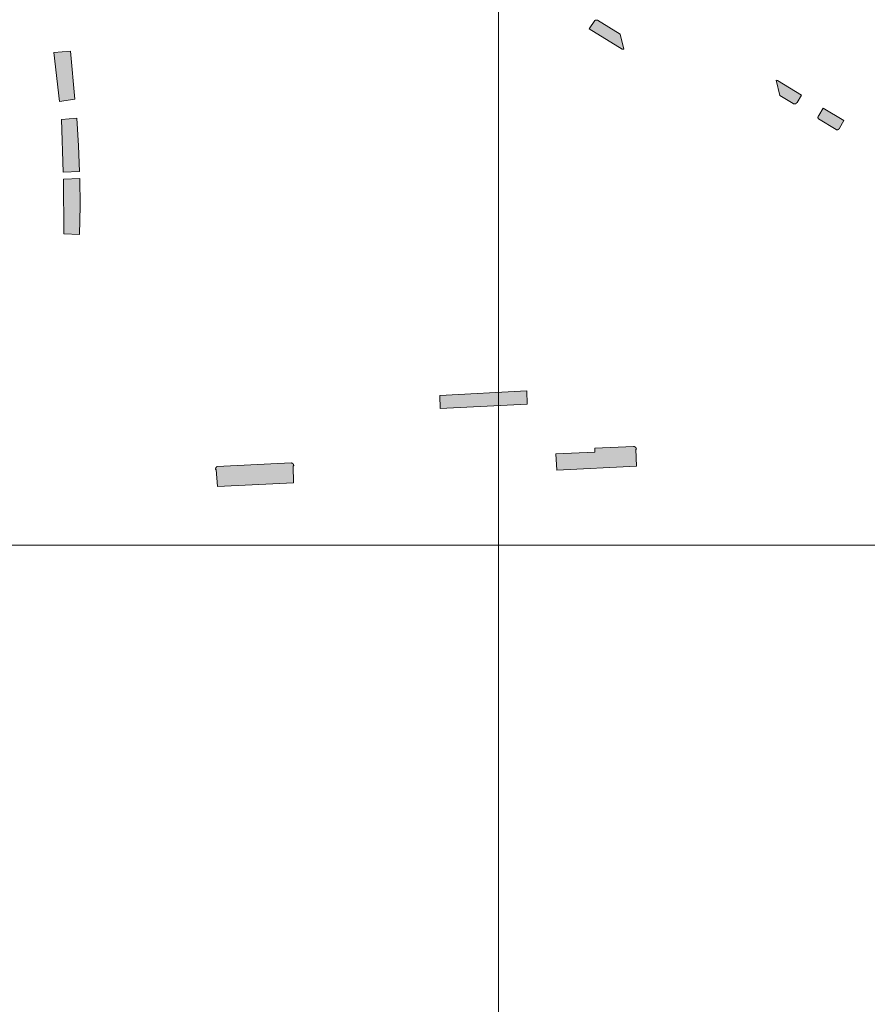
# Model space of a CAD drawing. Header units: metres. Extents: x 191568 to 204791, y 316774 to 325272.
# Tile 75 of 93: x 200167 to 200305, y 319851 to 320011. Entities that reach past the tile are written whole.
import ezdxf

# ---------------------------------------------------------------- set-up
doc = ezdxf.new("R2010")
doc.units = ezdxf.units.M
doc.layers.add('0-MEETLOCATIES-100x100m', color=1, linetype='Continuous', lineweight=13)
doc.layers.add('Gekoppeld_blokhaag', color=7, linetype='Continuous', lineweight=0)

# ---------------------------------------------------------------- blocks, each defined once
blk = doc.blocks.new('*U13')
at = {"layer": '0-MEETLOCATIES-100x100m'}
blk.add_lwpolyline([(-50, 50), (50, 50), (50, -50), (-50, -50)], close=True, dxfattribs=at)
blk = doc.blocks.new('*U14')
at = {"layer": '0-MEETLOCATIES-100x100m', "color": 0, "linetype": 'ByBlock', "lineweight": -2, "transparency": 16777216}
for p in [(2000, 2300), (2100, 2300), (2000, 2200), (2100, 2200)]:
    blk.add_blockref('*U13', p, dxfattribs=at)

msp = doc.modelspace()

# ---------------------------------------------------------------- hatches: boundary and pattern name
at = {"layer": 'Gekoppeld_blokhaag'}
for points in [[(200261.1, 320010.76), (200261.09, 320010.76), (200261.09, 320010.76), (200261.08, 320010.76), (200261.07, 320010.77), (200261.07, 320010.77), (200261.06, 320010.77), (200261.05, 320010.77), (200261.05, 320010.77), (200261.04, 320010.78), (200261.03, 320010.78), (200261.02, 320010.78), (200261.02, 320010.78), (200261.01, 320010.78), (200261, 320010.78), (200261, 320010.79), (200260.99, 320010.79), (200260.98, 320010.79), (200260.98, 320010.79), (200260.97, 320010.79), (200260.96, 320010.79), (200260.95, 320010.79), (200260.95, 320010.79), (200260.94, 320010.79), (200260.93, 320010.79), (200260.93, 320010.79), (200260.92, 320010.79), (200260.91, 320010.79), (200260.9, 320010.79), (200260.9, 320010.79), (200260.89, 320010.79), (200260.88, 320010.79), (200260.88, 320010.79), (200260.87, 320010.79), (200260.86, 320010.79), (200260.85, 320010.78), (200260.85, 320010.78), (200260.84, 320010.78), (200260.83, 320010.78), (200260.83, 320010.78), (200260.82, 320010.78), (200260.81, 320010.77), (200260.81, 320010.77), (200260.8, 320010.77), (200260.79, 320010.77), (200260.79, 320010.77), (200260.78, 320010.76), (200260.77, 320010.76), (200260.77, 320010.76), (200260.76, 320010.75), (200260.75, 320010.75), (200260.75, 320010.75), (200260.74, 320010.75), (200260.73, 320010.74), (200260.73, 320010.74), (200260.72, 320010.73), (200260.71, 320010.73), (200259.78, 320009.34), (200265.13, 320006.09), (200265.37, 320006.07), (200264.8, 320008.52)], [(200290.7, 319998.53), (200292.86, 319997.24), (200292.87, 319997.23), (200292.88, 319997.23), (200292.89, 319997.23), (200292.89, 319997.22), (200292.9, 319997.22), (200292.91, 319997.22), (200292.92, 319997.21), (200292.92, 319997.21), (200292.93, 319997.21), (200292.94, 319997.21), (200292.95, 319997.2), (200292.95, 319997.2), (200292.96, 319997.2), (200292.97, 319997.2), (200292.98, 319997.19), (200292.99, 319997.19), (200292.99, 319997.19), (200293, 319997.19), (200293.01, 319997.19), (200293.02, 319997.19), (200293.03, 319997.19), (200293.03, 319997.18), (200293.04, 319997.18), (200293.05, 319997.18), (200293.06, 319997.18), (200293.07, 319997.18), (200293.07, 319997.18), (200293.08, 319997.18), (200293.09, 319997.18), (200293.1, 319997.18), (200293.11, 319997.18), (200293.11, 319997.18), (200293.12, 319997.18), (200293.13, 319997.18), (200293.14, 319997.18), (200293.15, 319997.19), (200293.15, 319997.19), (200293.16, 319997.19), (200293.17, 319997.19), (200293.18, 319997.19), (200293.19, 319997.19), (200293.19, 319997.2), (200293.2, 319997.2), (200293.21, 319997.2), (200293.22, 319997.2), (200293.22, 319997.2), (200293.23, 319997.21), (200293.24, 319997.21), (200293.25, 319997.21), (200293.25, 319997.21), (200293.26, 319997.22), (200293.27, 319997.22), (200293.28, 319997.22), (200293.28, 319997.23), (200293.29, 319997.23), (200293.3, 319997.24), (200293.31, 319997.24), (200293.31, 319997.24), (200293.32, 319997.25), (200293.33, 319997.25), (200293.33, 319997.26), (200293.34, 319997.26), (200293.35, 319997.26), (200293.35, 319997.27), (200293.36, 319997.27), (200293.37, 319997.28), (200293.37, 319997.28), (200293.38, 319997.29), (200293.39, 319997.29), (200293.39, 319997.3), (200293.4, 319997.31), (200293.4, 319997.31), (200293.41, 319997.32), (200293.41, 319997.32), (200293.42, 319997.33), (200293.43, 319997.33), (200293.43, 319997.34), (200293.44, 319997.35), (200293.44, 319997.35), (200293.45, 319997.36), (200293.45, 319997.36), (200293.46, 319997.37), (200293.46, 319997.38), (200293.46, 319997.38), (200293.47, 319997.39), (200293.47, 319997.4), (200293.48, 319997.41), (200293.48, 319997.41), (200293.49, 319997.42), (200294.22, 319998.63), (200290.32, 320000.99), (200290.1, 320001.02)], [(200300.4, 319993.26), (200301.11, 319994.47), (200297.73, 319996.5), (200297.01, 319995.29), (200297, 319995.29), (200297, 319995.28), (200296.99, 319995.28), (200296.99, 319995.27), (200296.98, 319995.27), (200296.98, 319995.26), (200296.97, 319995.25), (200296.97, 319995.25), (200296.96, 319995.24), (200296.96, 319995.23), (200296.96, 319995.23), (200296.95, 319995.22), (200296.95, 319995.21), (200296.94, 319995.21), (200296.94, 319995.2), (200296.94, 319995.19), (200296.93, 319995.19), (200296.93, 319995.18), (200296.93, 319995.17), (200296.92, 319995.17), (200296.92, 319995.16), (200296.92, 319995.15), (200296.92, 319995.15), (200296.91, 319995.14), (200296.91, 319995.13), (200296.91, 319995.12), (200296.91, 319995.12), (200296.91, 319995.11), (200296.9, 319995.1), (200296.9, 319995.09), (200296.9, 319995.09), (200296.9, 319995.08), (200296.9, 319995.07), (200296.9, 319995.06), (200296.9, 319995.06), (200296.89, 319995.05), (200296.89, 319995.04), (200296.89, 319995.03), (200296.89, 319995.03), (200296.89, 319995.02), (200296.89, 319995.01), (200296.89, 319995), (200296.89, 319995), (200296.89, 319994.99), (200296.89, 319994.98), (200296.89, 319994.97), (200296.89, 319994.96), (200296.89, 319994.96), (200296.89, 319994.95), (200296.9, 319994.94), (200296.9, 319994.93), (200296.9, 319994.93), (200296.9, 319994.92), (200296.9, 319994.91), (200296.9, 319994.9), (200296.9, 319994.9), (200296.91, 319994.89), (200296.91, 319994.88), (200296.91, 319994.87), (200296.91, 319994.87), (200296.91, 319994.86), (200296.92, 319994.85), (200296.92, 319994.85), (200296.92, 319994.84), (200296.93, 319994.83), (200296.93, 319994.82), (200296.93, 319994.82), (200296.93, 319994.81), (200296.94, 319994.8), (200296.94, 319994.8), (200296.95, 319994.79), (200296.95, 319994.78), (200296.95, 319994.78), (200296.96, 319994.77), (200296.96, 319994.76), (200296.96, 319994.76), (200296.97, 319994.75), (200299.85, 319993.01), (200299.85, 319993.01), (200299.86, 319993), (200299.87, 319993), (200299.88, 319993), (200299.88, 319993), (200299.89, 319993), (200299.9, 319993), (200299.91, 319992.99), (200299.91, 319992.99), (200299.92, 319992.99), (200299.93, 319992.99), (200299.94, 319992.99), (200299.95, 319992.99), (200299.95, 319992.99), (200299.96, 319992.99), (200299.97, 319992.99), (200299.98, 319992.99), (200299.99, 319992.99), (200299.99, 319992.99), (200300, 319992.99), (200300.01, 319992.99), (200300.02, 319992.99), (200300.02, 319992.99), (200300.03, 319992.99), (200300.04, 319992.99), (200300.05, 319992.99), (200300.06, 319992.99), (200300.06, 319993), (200300.07, 319993), (200300.08, 319993), (200300.09, 319993), (200300.09, 319993), (200300.1, 319993), (200300.11, 319993.01), (200300.12, 319993.01), (200300.13, 319993.01), (200300.13, 319993.01), (200300.14, 319993.02), (200300.15, 319993.02), (200300.15, 319993.02), (200300.16, 319993.03), (200300.17, 319993.03), (200300.18, 319993.03), (200300.18, 319993.04), (200300.19, 319993.04), (200300.2, 319993.04), (200300.2, 319993.05), (200300.21, 319993.05), (200300.22, 319993.06), (200300.22, 319993.06), (200300.23, 319993.06), (200300.24, 319993.07), (200300.24, 319993.07), (200300.25, 319993.08), (200300.26, 319993.08), (200300.26, 319993.09), (200300.27, 319993.09), (200300.28, 319993.1), (200300.28, 319993.1), (200300.29, 319993.11), (200300.29, 319993.11), (200300.3, 319993.12), (200300.3, 319993.12), (200300.31, 319993.13), (200300.32, 319993.14), (200300.32, 319993.14), (200300.33, 319993.15), (200300.33, 319993.15), (200300.34, 319993.16), (200300.34, 319993.17), (200300.35, 319993.17), (200300.35, 319993.18), (200300.35, 319993.18), (200300.36, 319993.19), (200300.36, 319993.2), (200300.37, 319993.2), (200300.37, 319993.21), (200300.38, 319993.22), (200300.38, 319993.23), (200300.38, 319993.23), (200300.39, 319993.24), (200300.39, 319993.25), (200300.39, 319993.25)], [(200174.42, 319986.13), (200177.09, 319986.24), (200176.92, 319990.39), (200176.65, 319994.87), (200174.15, 319994.67)], [(200174.45, 319984.98), (200174.55, 319976.09), (200177.07, 319975.98), (200177.17, 319980.66), (200177.14, 319985.08)], [(200266.95, 319941.64), (200260.7, 319941.34), (200260.71, 319940.71), (200254.36, 319940.41), (200254.51, 319937.78), (200267.46, 319938.43), (200267.32, 319941.16), (200267.42, 319941.17), (200267.42, 319941.18), (200267.42, 319941.19), (200267.42, 319941.2), (200267.42, 319941.21), (200267.42, 319941.22), (200267.42, 319941.22), (200267.42, 319941.23), (200267.42, 319941.24), (200267.41, 319941.25), (200267.41, 319941.26), (200267.41, 319941.27), (200267.41, 319941.27), (200267.41, 319941.28), (200267.4, 319941.29), (200267.4, 319941.3), (200267.4, 319941.31), (200267.4, 319941.32), (200267.39, 319941.32), (200267.39, 319941.33), (200267.39, 319941.34), (200267.38, 319941.35), (200267.38, 319941.36), (200267.38, 319941.36), (200267.37, 319941.37), (200267.37, 319941.38), (200267.36, 319941.39), (200267.36, 319941.39), (200267.36, 319941.4), (200267.35, 319941.41), (200267.35, 319941.42), (200267.34, 319941.42), (200267.34, 319941.43), (200267.33, 319941.44), (200267.33, 319941.44), (200267.32, 319941.45), (200267.32, 319941.46), (200267.31, 319941.46), (200267.31, 319941.47), (200267.3, 319941.48), (200267.29, 319941.48), (200267.29, 319941.49), (200267.28, 319941.5), (200267.28, 319941.5), (200267.27, 319941.51), (200267.26, 319941.51), (200267.26, 319941.52), (200267.25, 319941.52), (200267.24, 319941.53), (200267.24, 319941.54), (200267.23, 319941.54), (200267.22, 319941.55), (200267.22, 319941.55), (200267.21, 319941.56), (200267.2, 319941.56), (200267.2, 319941.57), (200267.19, 319941.57), (200267.18, 319941.57), (200267.17, 319941.58), (200267.17, 319941.58), (200267.16, 319941.59), (200267.15, 319941.59), (200267.14, 319941.59), (200267.14, 319941.6), (200267.13, 319941.6), (200267.12, 319941.6), (200267.11, 319941.61), (200267.1, 319941.61), (200267.1, 319941.61), (200267.09, 319941.62), (200267.08, 319941.62), (200267.07, 319941.62), (200267.06, 319941.62), (200267.06, 319941.63), (200267.05, 319941.63), (200267.04, 319941.63), (200267.03, 319941.63), (200267.02, 319941.63), (200267.01, 319941.63), (200267, 319941.64), (200267, 319941.64), (200266.99, 319941.64), (200266.98, 319941.64), (200266.97, 319941.64), (200266.96, 319941.64), (200266.95, 319941.64)], [(200199.16, 319937.88), (200199.27, 319937.89), (200199.45, 319935.13), (200211.8, 319935.71), (200211.74, 319938.49), (200211.84, 319938.5), (200211.84, 319938.5), (200211.84, 319938.51), (200211.84, 319938.52), (200211.84, 319938.53), (200211.84, 319938.54), (200211.84, 319938.54), (200211.84, 319938.55), (200211.83, 319938.56), (200211.83, 319938.57), (200211.83, 319938.58), (200211.83, 319938.58), (200211.83, 319938.59), (200211.83, 319938.6), (200211.83, 319938.61), (200211.82, 319938.61), (200211.82, 319938.62), (200211.82, 319938.63), (200211.82, 319938.64), (200211.81, 319938.65), (200211.81, 319938.65), (200211.81, 319938.66), (200211.81, 319938.67), (200211.8, 319938.68), (200211.8, 319938.68), (200211.8, 319938.69), (200211.79, 319938.7), (200211.79, 319938.7), (200211.79, 319938.71), (200211.78, 319938.72), (200211.78, 319938.73), (200211.77, 319938.73), (200211.77, 319938.74), (200211.77, 319938.75), (200211.76, 319938.75), (200211.76, 319938.76), (200211.75, 319938.77), (200211.75, 319938.77), (200211.74, 319938.78), (200211.74, 319938.79), (200211.73, 319938.79), (200211.73, 319938.8), (200211.72, 319938.8), (200211.72, 319938.81), (200211.71, 319938.82), (200211.71, 319938.82), (200211.7, 319938.83), (200211.7, 319938.83), (200211.69, 319938.84), (200211.68, 319938.84), (200211.68, 319938.85), (200211.67, 319938.85), (200211.66, 319938.86), (200211.66, 319938.86), (200211.65, 319938.87), (200211.65, 319938.87), (200211.64, 319938.88), (200211.63, 319938.88), (200211.63, 319938.89), (200211.62, 319938.89), (200211.61, 319938.9), (200211.61, 319938.9), (200211.6, 319938.9), (200211.59, 319938.91), (200211.58, 319938.91), (200211.58, 319938.91), (200211.57, 319938.92), (200211.56, 319938.92), (200211.55, 319938.92), (200211.55, 319938.93), (200211.54, 319938.93), (200211.53, 319938.93), (200211.52, 319938.93), (200211.52, 319938.94), (200211.51, 319938.94), (200211.5, 319938.94), (200211.49, 319938.94), (200211.49, 319938.95), (200211.48, 319938.95), (200211.47, 319938.95), (200211.46, 319938.95), (200211.45, 319938.95), (200211.45, 319938.95), (200211.44, 319938.95), (200211.43, 319938.96), (200199.43, 319938.37), (200199.42, 319938.37), (200199.42, 319938.37), (200199.41, 319938.36), (200199.4, 319938.36), (200199.4, 319938.36), (200199.39, 319938.35), (200199.38, 319938.35), (200199.38, 319938.34), (200199.37, 319938.34), (200199.36, 319938.34), (200199.36, 319938.33), (200199.35, 319938.33), (200199.34, 319938.32), (200199.34, 319938.32), (200199.33, 319938.31), (200199.32, 319938.31), (200199.32, 319938.3), (200199.31, 319938.3), (200199.31, 319938.29), (200199.3, 319938.29), (200199.3, 319938.28), (200199.29, 319938.28), (200199.28, 319938.27), (200199.28, 319938.27), (200199.27, 319938.26), (200199.27, 319938.26), (200199.26, 319938.25), (200199.26, 319938.24), (200199.25, 319938.24), (200199.25, 319938.23), (200199.24, 319938.23), (200199.24, 319938.22), (200199.23, 319938.21), (200199.23, 319938.21), (200199.23, 319938.2), (200199.22, 319938.19), (200199.22, 319938.19), (200199.21, 319938.18), (200199.21, 319938.17), (200199.21, 319938.17), (200199.2, 319938.16), (200199.2, 319938.15), (200199.2, 319938.15), (200199.19, 319938.14), (200199.19, 319938.13), (200199.19, 319938.12), (200199.18, 319938.12), (200199.18, 319938.11), (200199.18, 319938.1), (200199.18, 319938.09), (200199.17, 319938.09), (200199.17, 319938.08), (200199.17, 319938.07), (200199.17, 319938.06), (200199.17, 319938.06), (200199.16, 319938.05), (200199.16, 319938.04), (200199.16, 319938.03), (200199.16, 319938.03), (200199.16, 319938.02), (200199.16, 319938.01), (200199.16, 319938), (200199.16, 319938), (200199.16, 319937.99), (200199.15, 319937.98), (200199.15, 319937.97), (200199.15, 319937.96), (200199.15, 319937.96), (200199.15, 319937.95), (200199.15, 319937.94), (200199.15, 319937.93), (200199.16, 319937.93), (200199.16, 319937.92), (200199.16, 319937.91), (200199.16, 319937.9), (200199.16, 319937.89), (200199.16, 319937.89)]]:
    msp.add_hatch(color=1, dxfattribs=at).paths.add_polyline_path(points)

# ---------------------------------------------------------------- linework, layer by layer
at = {"layer": 'Gekoppeld_blokhaag', "color": 1, "flags": 128}
for points in [[(200261.1, 320010.76), (200261.09, 320010.76), (200261.09, 320010.76), (200261.08, 320010.76), (200261.07, 320010.77), (200261.07, 320010.77), (200261.06, 320010.77), (200261.05, 320010.77), (200261.05, 320010.77), (200261.04, 320010.78), (200261.03, 320010.78), (200261.02, 320010.78), (200261.02, 320010.78), (200261.01, 320010.78), (200261, 320010.78), (200261, 320010.79), (200260.99, 320010.79), (200260.98, 320010.79), (200260.98, 320010.79), (200260.97, 320010.79), (200260.96, 320010.79), (200260.95, 320010.79), (200260.95, 320010.79), (200260.94, 320010.79), (200260.93, 320010.79), (200260.93, 320010.79), (200260.92, 320010.79), (200260.91, 320010.79), (200260.9, 320010.79), (200260.9, 320010.79), (200260.89, 320010.79), (200260.88, 320010.79), (200260.88, 320010.79), (200260.87, 320010.79), (200260.86, 320010.79), (200260.85, 320010.78), (200260.85, 320010.78), (200260.84, 320010.78), (200260.83, 320010.78), (200260.83, 320010.78), (200260.82, 320010.78), (200260.81, 320010.77), (200260.81, 320010.77), (200260.8, 320010.77), (200260.79, 320010.77), (200260.79, 320010.77), (200260.78, 320010.76), (200260.77, 320010.76), (200260.77, 320010.76), (200260.76, 320010.75), (200260.75, 320010.75), (200260.75, 320010.75), (200260.74, 320010.75), (200260.73, 320010.74), (200260.73, 320010.74), (200260.72, 320010.73), (200260.71, 320010.73), (200260.71, 320010.73), (200259.78, 320009.34), (200265.13, 320006.09), (200265.37, 320006.07), (200264.8, 320008.52)], [(200172.89, 320005.5), (200173.81, 319997.59), (200176.34, 319997.96), (200175.6, 320005.75)], [(200290.7, 319998.53), (200292.86, 319997.24), (200292.86, 319997.24), (200292.87, 319997.23), (200292.88, 319997.23), (200292.89, 319997.23), (200292.89, 319997.22), (200292.9, 319997.22), (200292.91, 319997.22), (200292.92, 319997.21), (200292.92, 319997.21), (200292.93, 319997.21), (200292.94, 319997.21), (200292.95, 319997.2), (200292.95, 319997.2), (200292.96, 319997.2), (200292.97, 319997.2), (200292.98, 319997.19), (200292.99, 319997.19), (200292.99, 319997.19), (200293, 319997.19), (200293.01, 319997.19), (200293.02, 319997.19), (200293.03, 319997.19), (200293.03, 319997.18), (200293.04, 319997.18), (200293.05, 319997.18), (200293.06, 319997.18), (200293.07, 319997.18), (200293.07, 319997.18), (200293.08, 319997.18), (200293.09, 319997.18), (200293.1, 319997.18), (200293.11, 319997.18), (200293.11, 319997.18), (200293.12, 319997.18), (200293.13, 319997.18), (200293.14, 319997.18), (200293.15, 319997.19), (200293.15, 319997.19), (200293.16, 319997.19), (200293.17, 319997.19), (200293.18, 319997.19), (200293.19, 319997.19), (200293.19, 319997.2), (200293.2, 319997.2), (200293.21, 319997.2), (200293.22, 319997.2), (200293.22, 319997.2), (200293.23, 319997.21), (200293.24, 319997.21), (200293.25, 319997.21), (200293.25, 319997.21), (200293.26, 319997.22), (200293.27, 319997.22), (200293.28, 319997.22), (200293.28, 319997.23), (200293.29, 319997.23), (200293.3, 319997.24), (200293.31, 319997.24), (200293.31, 319997.24), (200293.32, 319997.25), (200293.33, 319997.25), (200293.33, 319997.26), (200293.34, 319997.26), (200293.35, 319997.26), (200293.35, 319997.27), (200293.36, 319997.27), (200293.37, 319997.28), (200293.37, 319997.28), (200293.38, 319997.29), (200293.39, 319997.29), (200293.39, 319997.3), (200293.4, 319997.31), (200293.4, 319997.31), (200293.41, 319997.32), (200293.41, 319997.32), (200293.42, 319997.33), (200293.43, 319997.33), (200293.43, 319997.34), (200293.44, 319997.35), (200293.44, 319997.35), (200293.45, 319997.36), (200293.45, 319997.36), (200293.46, 319997.37), (200293.46, 319997.38), (200293.46, 319997.38), (200293.47, 319997.39), (200293.47, 319997.4), (200293.48, 319997.41), (200293.48, 319997.41), (200293.49, 319997.42), (200293.49, 319997.42), (200294.22, 319998.63), (200290.32, 320000.99), (200290.1, 320001.02)], [(200300.4, 319993.26), (200301.11, 319994.47), (200297.73, 319996.5), (200297.01, 319995.29), (200297.01, 319995.29), (200297, 319995.29), (200297, 319995.28), (200296.99, 319995.28), (200296.99, 319995.27), (200296.98, 319995.27), (200296.98, 319995.26), (200296.97, 319995.25), (200296.97, 319995.25), (200296.96, 319995.24), (200296.96, 319995.23), (200296.96, 319995.23), (200296.95, 319995.22), (200296.95, 319995.21), (200296.94, 319995.21), (200296.94, 319995.2), (200296.94, 319995.19), (200296.93, 319995.19), (200296.93, 319995.18), (200296.93, 319995.17), (200296.92, 319995.17), (200296.92, 319995.16), (200296.92, 319995.15), (200296.92, 319995.15), (200296.91, 319995.14), (200296.91, 319995.13), (200296.91, 319995.12), (200296.91, 319995.12), (200296.91, 319995.11), (200296.9, 319995.1), (200296.9, 319995.09), (200296.9, 319995.09), (200296.9, 319995.08), (200296.9, 319995.07), (200296.9, 319995.06), (200296.9, 319995.06), (200296.89, 319995.05), (200296.89, 319995.04), (200296.89, 319995.03), (200296.89, 319995.03), (200296.89, 319995.02), (200296.89, 319995.01), (200296.89, 319995), (200296.89, 319995), (200296.89, 319994.99), (200296.89, 319994.98), (200296.89, 319994.97), (200296.89, 319994.96), (200296.89, 319994.96), (200296.89, 319994.95), (200296.9, 319994.94), (200296.9, 319994.93), (200296.9, 319994.93), (200296.9, 319994.92), (200296.9, 319994.91), (200296.9, 319994.9), (200296.9, 319994.9), (200296.91, 319994.89), (200296.91, 319994.88), (200296.91, 319994.87), (200296.91, 319994.87), (200296.91, 319994.86), (200296.92, 319994.85), (200296.92, 319994.85), (200296.92, 319994.84), (200296.93, 319994.83), (200296.93, 319994.82), (200296.93, 319994.82), (200296.93, 319994.81), (200296.94, 319994.8), (200296.94, 319994.8), (200296.95, 319994.79), (200296.95, 319994.78), (200296.95, 319994.78), (200296.96, 319994.77), (200296.96, 319994.76), (200296.96, 319994.76), (200296.97, 319994.75), (200296.97, 319994.75), (200299.85, 319993.01), (200299.85, 319993.01), (200299.85, 319993.01), (200299.86, 319993), (200299.87, 319993), (200299.88, 319993), (200299.88, 319993), (200299.89, 319993), (200299.9, 319993), (200299.91, 319992.99), (200299.91, 319992.99), (200299.92, 319992.99), (200299.93, 319992.99), (200299.94, 319992.99), (200299.95, 319992.99), (200299.95, 319992.99), (200299.96, 319992.99), (200299.97, 319992.99), (200299.98, 319992.99), (200299.99, 319992.99), (200299.99, 319992.99), (200300, 319992.99), (200300.01, 319992.99), (200300.02, 319992.99), (200300.02, 319992.99), (200300.03, 319992.99), (200300.04, 319992.99), (200300.05, 319992.99), (200300.06, 319992.99), (200300.06, 319993), (200300.07, 319993), (200300.08, 319993), (200300.09, 319993), (200300.09, 319993), (200300.1, 319993), (200300.11, 319993.01), (200300.12, 319993.01), (200300.13, 319993.01), (200300.13, 319993.01), (200300.14, 319993.02), (200300.15, 319993.02), (200300.15, 319993.02), (200300.16, 319993.03), (200300.17, 319993.03), (200300.18, 319993.03), (200300.18, 319993.04), (200300.19, 319993.04), (200300.2, 319993.04), (200300.2, 319993.05), (200300.21, 319993.05), (200300.22, 319993.06), (200300.22, 319993.06), (200300.23, 319993.06), (200300.24, 319993.07), (200300.24, 319993.07), (200300.25, 319993.08), (200300.26, 319993.08), (200300.26, 319993.09), (200300.27, 319993.09), (200300.28, 319993.1), (200300.28, 319993.1), (200300.29, 319993.11), (200300.29, 319993.11), (200300.3, 319993.12), (200300.3, 319993.12), (200300.31, 319993.13), (200300.32, 319993.14), (200300.32, 319993.14), (200300.33, 319993.15), (200300.33, 319993.15), (200300.34, 319993.16), (200300.34, 319993.17), (200300.35, 319993.17), (200300.35, 319993.18), (200300.35, 319993.18), (200300.36, 319993.19), (200300.36, 319993.2), (200300.37, 319993.2), (200300.37, 319993.21), (200300.38, 319993.22), (200300.38, 319993.23), (200300.38, 319993.23), (200300.39, 319993.24), (200300.39, 319993.25), (200300.39, 319993.25), (200300.4, 319993.26)], [(200174.42, 319986.13), (200177.09, 319986.24), (200176.92, 319990.39), (200176.65, 319994.87), (200174.15, 319994.67)], [(200174.45, 319984.98), (200174.55, 319976.09), (200177.07, 319975.98), (200177.17, 319980.66), (200177.14, 319985.08)], [(200249.72, 319948.48), (200249.67, 319950.64), (200235.51, 319949.91), (200235.6, 319947.78)], [(200266.95, 319941.64), (200260.7, 319941.34), (200260.71, 319940.71), (200254.36, 319940.41), (200254.51, 319937.78), (200267.46, 319938.43), (200267.32, 319941.16), (200267.42, 319941.17), (200267.42, 319941.17), (200267.42, 319941.18), (200267.42, 319941.19), (200267.42, 319941.2), (200267.42, 319941.21), (200267.42, 319941.22), (200267.42, 319941.22), (200267.42, 319941.23), (200267.42, 319941.24), (200267.41, 319941.25), (200267.41, 319941.26), (200267.41, 319941.27), (200267.41, 319941.27), (200267.41, 319941.28), (200267.4, 319941.29), (200267.4, 319941.3), (200267.4, 319941.31), (200267.4, 319941.32), (200267.39, 319941.32), (200267.39, 319941.33), (200267.39, 319941.34), (200267.38, 319941.35), (200267.38, 319941.36), (200267.38, 319941.36), (200267.37, 319941.37), (200267.37, 319941.38), (200267.36, 319941.39), (200267.36, 319941.39), (200267.36, 319941.4), (200267.35, 319941.41), (200267.35, 319941.42), (200267.34, 319941.42), (200267.34, 319941.43), (200267.33, 319941.44), (200267.33, 319941.44), (200267.32, 319941.45), (200267.32, 319941.46), (200267.31, 319941.46), (200267.31, 319941.47), (200267.3, 319941.48), (200267.29, 319941.48), (200267.29, 319941.49), (200267.28, 319941.5), (200267.28, 319941.5), (200267.27, 319941.51), (200267.26, 319941.51), (200267.26, 319941.52), (200267.25, 319941.52), (200267.24, 319941.53), (200267.24, 319941.54), (200267.23, 319941.54), (200267.22, 319941.55), (200267.22, 319941.55), (200267.21, 319941.56), (200267.2, 319941.56), (200267.2, 319941.57), (200267.19, 319941.57), (200267.18, 319941.57), (200267.17, 319941.58), (200267.17, 319941.58), (200267.16, 319941.59), (200267.15, 319941.59), (200267.14, 319941.59), (200267.14, 319941.6), (200267.13, 319941.6), (200267.12, 319941.6), (200267.11, 319941.61), (200267.1, 319941.61), (200267.1, 319941.61), (200267.09, 319941.62), (200267.08, 319941.62), (200267.07, 319941.62), (200267.06, 319941.62), (200267.06, 319941.63), (200267.05, 319941.63), (200267.04, 319941.63), (200267.03, 319941.63), (200267.02, 319941.63), (200267.01, 319941.63), (200267, 319941.64), (200267, 319941.64), (200266.99, 319941.64), (200266.98, 319941.64), (200266.97, 319941.64), (200266.96, 319941.64), (200266.95, 319941.64)], [(200199.16, 319937.88), (200199.27, 319937.89), (200199.45, 319935.13), (200211.8, 319935.71), (200211.74, 319938.49), (200211.84, 319938.5), (200211.84, 319938.5), (200211.84, 319938.5), (200211.84, 319938.51), (200211.84, 319938.52), (200211.84, 319938.53), (200211.84, 319938.54), (200211.84, 319938.54), (200211.84, 319938.55), (200211.83, 319938.56), (200211.83, 319938.57), (200211.83, 319938.58), (200211.83, 319938.58), (200211.83, 319938.59), (200211.83, 319938.6), (200211.83, 319938.61), (200211.82, 319938.61), (200211.82, 319938.62), (200211.82, 319938.63), (200211.82, 319938.64), (200211.81, 319938.65), (200211.81, 319938.65), (200211.81, 319938.66), (200211.81, 319938.67), (200211.8, 319938.68), (200211.8, 319938.68), (200211.8, 319938.69), (200211.79, 319938.7), (200211.79, 319938.7), (200211.79, 319938.71), (200211.78, 319938.72), (200211.78, 319938.73), (200211.77, 319938.73), (200211.77, 319938.74), (200211.77, 319938.75), (200211.76, 319938.75), (200211.76, 319938.76), (200211.75, 319938.77), (200211.75, 319938.77), (200211.74, 319938.78), (200211.74, 319938.79), (200211.73, 319938.79), (200211.73, 319938.8), (200211.72, 319938.8), (200211.72, 319938.81), (200211.71, 319938.82), (200211.71, 319938.82), (200211.7, 319938.83), (200211.7, 319938.83), (200211.69, 319938.84), (200211.68, 319938.84), (200211.68, 319938.85), (200211.67, 319938.85), (200211.66, 319938.86), (200211.66, 319938.86), (200211.65, 319938.87), (200211.65, 319938.87), (200211.64, 319938.88), (200211.63, 319938.88), (200211.63, 319938.89), (200211.62, 319938.89), (200211.61, 319938.9), (200211.61, 319938.9), (200211.6, 319938.9), (200211.59, 319938.91), (200211.58, 319938.91), (200211.58, 319938.91), (200211.57, 319938.92), (200211.56, 319938.92), (200211.55, 319938.92), (200211.55, 319938.93), (200211.54, 319938.93), (200211.53, 319938.93), (200211.52, 319938.93), (200211.52, 319938.94), (200211.51, 319938.94), (200211.5, 319938.94), (200211.49, 319938.94), (200211.49, 319938.95), (200211.48, 319938.95), (200211.47, 319938.95), (200211.46, 319938.95), (200211.45, 319938.95), (200211.45, 319938.95), (200211.44, 319938.95), (200211.43, 319938.96), (200211.43, 319938.96), (200199.43, 319938.37), (200199.43, 319938.37), (200199.42, 319938.37), (200199.42, 319938.37), (200199.41, 319938.36), (200199.4, 319938.36), (200199.4, 319938.36), (200199.39, 319938.35), (200199.38, 319938.35), (200199.38, 319938.34), (200199.37, 319938.34), (200199.36, 319938.34), (200199.36, 319938.33), (200199.35, 319938.33), (200199.34, 319938.32), (200199.34, 319938.32), (200199.33, 319938.31), (200199.32, 319938.31), (200199.32, 319938.3), (200199.31, 319938.3), (200199.31, 319938.29), (200199.3, 319938.29), (200199.3, 319938.28), (200199.29, 319938.28), (200199.28, 319938.27), (200199.28, 319938.27), (200199.27, 319938.26), (200199.27, 319938.26), (200199.26, 319938.25), (200199.26, 319938.24), (200199.25, 319938.24), (200199.25, 319938.23), (200199.24, 319938.23), (200199.24, 319938.22), (200199.23, 319938.21), (200199.23, 319938.21), (200199.23, 319938.2), (200199.22, 319938.19), (200199.22, 319938.19), (200199.21, 319938.18), (200199.21, 319938.17), (200199.21, 319938.17), (200199.2, 319938.16), (200199.2, 319938.15), (200199.2, 319938.15), (200199.19, 319938.14), (200199.19, 319938.13), (200199.19, 319938.12), (200199.18, 319938.12), (200199.18, 319938.11), (200199.18, 319938.1), (200199.18, 319938.09), (200199.17, 319938.09), (200199.17, 319938.08), (200199.17, 319938.07), (200199.17, 319938.06), (200199.17, 319938.06), (200199.16, 319938.05), (200199.16, 319938.04), (200199.16, 319938.03), (200199.16, 319938.03), (200199.16, 319938.02), (200199.16, 319938.01), (200199.16, 319938), (200199.16, 319938), (200199.16, 319937.99), (200199.15, 319937.98), (200199.15, 319937.97), (200199.15, 319937.96), (200199.15, 319937.96), (200199.15, 319937.95), (200199.15, 319937.94), (200199.15, 319937.93), (200199.16, 319937.93), (200199.16, 319937.92), (200199.16, 319937.91), (200199.16, 319937.9), (200199.16, 319937.89), (200199.16, 319937.89), (200199.16, 319937.88)]]:
    msp.add_lwpolyline(points, close=True, dxfattribs=at)
at = {"layer": 'Gekoppeld_blokhaag', "color": 1}
for points in [[(200172.89, 320005.5), (200173.81, 319997.59), (200175.6, 320005.75), (200176.34, 319997.96)], [(200249.72, 319948.48), (200249.67, 319950.64), (200235.6, 319947.78), (200235.51, 319949.91)]]:
    msp.add_solid(points, dxfattribs=at)

# ---------------------------------------------------------------- block references
at = {"layer": '0-MEETLOCATIES-100x100m'}
msp.add_blockref('*U14', (198195.07, 317675.64), dxfattribs=at)

doc.saveas('drawing.dxf')
